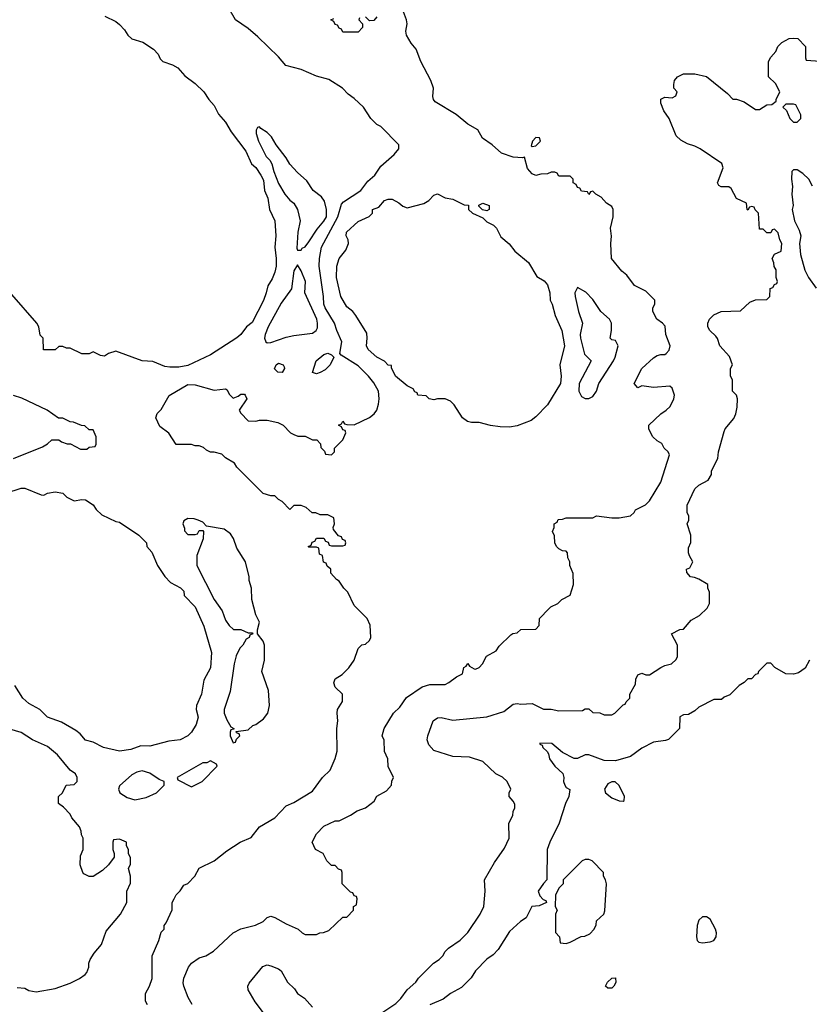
# Model space of a CAD drawing. Header units: inches. Extents: x 1793389 to 1900389, y 320802 to 470796.
# Tile 73 of 256: x 1855223 to 1859394, y 341253 to 346451. Entities that reach past the tile are written whole.
import ezdxf

# ---------------------------------------------------------------- set-up
doc = ezdxf.new("R2010")
doc.units = ezdxf.units.IN
doc.header["$MEASUREMENT"] = 0
doc.layers.add('B8354', color=7, linetype='Continuous')

msp = doc.modelspace()

# ---------------------------------------------------------------- linework, layer by layer
at = {"layer": 'B8354', "color": 2}
for points, elevation in [([(1856132.9, 341252.9), (1856113.2, 341290), (1856089.3, 341350), (1856086.8, 341366.8), (1856090, 341392), (1856114, 341450), (1856130, 341471), (1856170, 341498), (1856206, 341510), (1856245.6, 341534.4), (1856350, 341631), (1856390, 341651), (1856469.1, 341670.9), (1856508, 341690), (1856530, 341711.3), (1856550, 341718), (1856570, 341711.3), (1856630, 341678), (1856694, 341650), (1856714, 341630), (1856730, 341622), (1856790, 341622), (1856808.4, 341631.6), (1856827.3, 341632.7), (1856856.4, 341643.6), (1856930, 341714), (1856950, 341714), (1856986, 341750), (1856986, 341770), (1857002, 341778), (1857006, 341810), (1857002, 341822), (1856990, 341826), (1856982, 341842), (1856970, 341846), (1856926, 341890), (1856926, 341950), (1856922, 341962), (1856907.3, 341967.3), (1856890, 341986), (1856870, 341986), (1856846, 342010), (1856826, 342050), (1856786, 342070), (1856768, 342110), (1856790, 342154), (1856830, 342194), (1856890, 342222), (1856910, 342222), (1856970, 342251.3), (1857005.6, 342274.4), (1857048.9, 342291.1), (1857094.6, 342325.4), (1857110, 342352), (1857160.4, 342379.6), (1857186, 342410), (1857188.4, 342431.6), (1857198, 342450), (1857168.4, 342508.4), (1857168, 342550), (1857148.9, 342588.9), (1857148.4, 342648.4), (1857138, 342670), (1857148, 342710), (1857198, 342790), (1857230, 342822), (1857266.8, 342873.2), (1857348, 342930), (1857390, 342942), (1857470, 342942), (1857490, 342952), (1857530, 342982), (1857562, 342998), (1857568.4, 343031.6), (1857582, 343038), (1857590, 343052), (1857598, 343038), (1857623.6, 343023.6), (1857630, 343022), (1857650, 343032), (1857668, 343050), (1857688.9, 343091.1), (1857740.4, 343119.6), (1857756.4, 343143.6), (1857816.4, 343203.6), (1857828.4, 343211.6), (1857850, 343214), (1857870, 343232), (1857950, 343234), (1857967.3, 343252.7), (1857968, 343290), (1858018, 343342), (1858028.4, 343351.6), (1858066, 343370), (1858086, 343390), (1858130, 343414), (1858148, 343470), (1858147.3, 343527.3), (1858128, 343570), (1858128, 343590), (1858118, 343610), (1858116.4, 343636.4), (1858110, 343646), (1858090, 343648), (1858070, 343658), (1858058, 343670), (1858048.9, 343688.9), (1858047.3, 343727.3), (1858038, 343750), (1858046, 343770), (1858046, 343790), (1858062, 343798), (1858067.3, 343812.7), (1858090, 343814), (1858110, 343822), (1858250, 343822), (1858270, 343832), (1858350, 343821), (1858390, 343821), (1858450, 343832), (1858468, 343850), (1858475.3, 343864.7), (1858528.9, 343891.1), (1858550, 343912), (1858608.7, 344010), (1858654.6, 344154.6), (1858648, 344170), (1858628, 344190), (1858614.6, 344214.6), (1858590, 344228), (1858568, 344250), (1858546, 344290), (1858546, 344310), (1858608.9, 344371.1), (1858638, 344390), (1858658, 344410), (1858678, 344450), (1858682, 344470), (1858670, 344506), (1858656.4, 344516.4), (1858571.1, 344508.9), (1858510, 344518), (1858488.7, 344508.7), (1858468.7, 344530), (1858508.7, 344610), (1858570, 344666), (1858590, 344678), (1858610, 344684.7), (1858630, 344684.7), (1858638, 344690), (1858653.6, 344706.4), (1858658, 344730), (1858635.3, 344790), (1858632.9, 344832.9), (1858618, 344850), (1858588, 344870), (1858568, 344910), (1858568, 344930), (1858578, 344950), (1858578, 344970), (1858530, 345018), (1858470, 345048.7), (1858430, 345102), (1858404.1, 345124.1), (1858349.3, 345190), (1858345.2, 345270), (1858348.9, 345308.9), (1858344, 345350), (1858358, 345410), (1858358, 345450), (1858350, 345466), (1858323.1, 345483.1), (1858294.6, 345514.6), (1858266, 345530), (1858250, 345546), (1858238, 345542), (1858230, 345528), (1858222, 345542), (1858190, 345546), (1858182, 345562), (1858170, 345566), (1858162, 345582), (1858146, 345590), (1858146, 345610), (1858130, 345626), (1858070, 345626), (1858062, 345642), (1858050, 345646), (1858030, 345646), (1858010, 345638), (1857976.4, 345636.4), (1857950, 345628.7), (1857930, 345638), (1857905.2, 345665.2), (1857890, 345726), (1857878, 345722), (1857830, 345726), (1857767.5, 345747.5), (1857719, 345790), (1857666.6, 345826.6), (1857642, 345870), (1857590, 345899), (1857528.7, 345950), (1857418, 346018), (1857408.7, 346030), (1857405.6, 346045.6), (1857409.2, 346090), (1857394, 346130), (1857342, 346230), (1857316.4, 346296.4), (1857290, 346328), (1857265.2, 346370), (1857262.7, 346390), (1857269.2, 346430), (1857265.2, 346450), (1857228.9, 346548.9)], 190), ([(1855898, 341250), (1855888, 341270), (1855888, 341310), (1855908.7, 341350), (1855922, 341390), (1855922, 341510), (1855958, 341590), (1855970, 341634), (1855986, 341650), (1855986, 341670), (1855996.4, 341683.6), (1856027.3, 341752.7), (1856028, 341790), (1856038, 341810), (1856049.1, 341830.9), (1856070, 341852), (1856090, 341882), (1856110, 341892), (1856148, 341930), (1856170, 341972), (1856250, 342011.3), (1856316.5, 342063.5), (1856388, 342110), (1856445.6, 342134.4), (1856488.7, 342190), (1856570, 342238), (1856630, 342302), (1856670, 342318), (1856770, 342378), (1856822, 342450), (1856862, 342490), (1856889.3, 342550.7), (1856899.3, 342590), (1856897.2, 342710), (1856902.7, 342750), (1856899, 342790), (1856902, 342810), (1856928.4, 342851.6), (1856928, 342890), (1856890, 342928), (1856882, 342950), (1856890, 342971.3), (1856925.6, 342994.4), (1856962, 343030), (1856988.7, 343070), (1857010, 343132), (1857030, 343152), (1857050, 343154), (1857070, 343174), (1857078, 343190), (1857074.6, 343254.6), (1857058, 343290), (1856990, 343358), (1856955.3, 343430), (1856935.3, 343450), (1856910, 343488), (1856896.4, 343496.4), (1856866, 343530), (1856866, 343550), (1856847.3, 343567.3), (1856842, 343582), (1856827.3, 343587.3), (1856822, 343622), (1856806, 343630), (1856802, 343662), (1856790, 343666), (1856750, 343666), (1856746, 343670), (1856762, 343678), (1856767.3, 343692.7), (1856782, 343698), (1856790, 343714), (1856830, 343714), (1856838, 343698), (1856852.7, 343692.7), (1856858, 343678), (1856870, 343674), (1856930, 343674), (1856942, 343678), (1856946, 343690), (1856942, 343702), (1856927.3, 343707.3), (1856922, 343722), (1856907.3, 343727.3), (1856880.4, 343760.4), (1856878, 343770), (1856886, 343790), (1856882, 343822), (1856850, 343838), (1856810, 343838), (1856787.3, 343847.3), (1856768.4, 343848.4), (1856736.4, 343876.4), (1856710, 343886), (1856670, 343886), (1856650, 343866), (1856608.4, 343908.4), (1856590, 343918), (1856570, 343938), (1856550, 343938), (1856508, 343950), (1856369.3, 344089.3), (1856358, 344110), (1856310, 344138), (1856290, 344158), (1856250, 344168), (1856230, 344168), (1856210, 344178), (1856193.6, 344193.6), (1856170, 344202), (1856150, 344202), (1856130, 344208.7), (1856049.1, 344209.1), (1856010, 344268.7), (1855963.1, 344303.1), (1855942, 344350), (1855948.4, 344371.6), (1855970, 344394), (1856012.5, 344467.5), (1856110, 344524.7), (1856150, 344524), (1856250, 344496), (1856310, 344502), (1856318, 344498), (1856330, 344474), (1856350, 344454), (1856376.4, 344463.6), (1856390, 344474), (1856410, 344474), (1856414, 344470), (1856422, 344450), (1856382, 344390), (1856390, 344374), (1856430, 344334), (1856470, 344331.3), (1856490, 344338), (1856530, 344338), (1856585.4, 344325.4), (1856614, 344310), (1856654, 344270), (1856670, 344262), (1856692.7, 344252.7), (1856730, 344252), (1856770, 344234), (1856792.7, 344232.7), (1856811.6, 344211.6), (1856812.7, 344192.7), (1856832.7, 344172.7), (1856838, 344158), (1856870, 344154), (1856886, 344170), (1856886, 344190), (1856930, 344234), (1856946, 344270), (1856942, 344282), (1856930, 344286), (1856922, 344302), (1856906, 344310), (1856922, 344318), (1856930, 344331.3), (1856938, 344318), (1856950, 344314), (1856990, 344312), (1857070, 344352), (1857095.3, 344370), (1857108.7, 344390), (1857118, 344422), (1857121.2, 344450), (1857118, 344490), (1857093.6, 344533.6), (1857065.1, 344570), (1857010, 344624.5), (1856920.2, 344680.2), (1856914, 344690), (1856923.7, 344750), (1856897.6, 344810), (1856886, 344850), (1856836.2, 344930), (1856829.6, 344950), (1856827.8, 344990), (1856805.1, 345150), (1856806, 345190), (1856817.6, 345250), (1856904, 345410), (1856922.4, 345477.6), (1856934, 345490), (1857024, 345550), (1857060.9, 345599.1), (1857099, 345630), (1857130, 345678), (1857200.4, 345739.6), (1857226, 345770), (1857226, 345790), (1857130, 345888), (1857110, 345898), (1857078, 345930), (1857038, 345990), (1856990, 346035.3), (1856958, 346058), (1856928, 346090), (1856855.1, 346135.1), (1856790, 346153.2), (1856709.1, 346189.1), (1856628, 346210), (1856590, 346255.3), (1856480.2, 346360.2), (1856430, 346404), (1856362, 346450), (1856329.5, 346509.5)], 194), ([(1855672, 346470), (1855730, 346441), (1855750, 346426), (1855777.1, 346397.1), (1855793.4, 346370), (1855814.8, 346350), (1855872.4, 346332.4), (1855930, 346296.3), (1855954, 346270), (1855965.2, 346245.2), (1855978, 346230), (1856030, 346212.7), (1856057.3, 346197.3), (1856095.2, 346155.2), (1856150, 346114.8), (1856194.8, 346070), (1856221, 346030), (1856250, 345998), (1856272.7, 345952.7), (1856310, 345911), (1856339.9, 345859.9), (1856417.2, 345757.2), (1856447.3, 345690), (1856470, 345670.6), (1856497, 345630), (1856510, 345604.7), (1856515.5, 345550), (1856532.7, 345510), (1856543, 345450), (1856570.5, 345390), (1856575.5, 345310), (1856570.7, 345250), (1856578, 345190), (1856577.1, 345150), (1856570, 345118), (1856556.1, 345083.9), (1856532.8, 345047.2), (1856525.5, 345010), (1856510, 344968.7), (1856450, 344852.7), (1856420.7, 344830), (1856390.6, 344790), (1856370, 344772.3), (1856230, 344682), (1856110, 344625.2), (1856063.5, 344616.5), (1856016.5, 344616.5), (1855990, 344621.2), (1855926.8, 344646.8), (1855869.7, 344649.7), (1855730, 344701.2), (1855692, 344690), (1855670, 344675.3), (1855650, 344678), (1855610, 344698), (1855590, 344688), (1855550, 344688), (1855490, 344718), (1855470, 344718), (1855450, 344726), (1855430, 344726), (1855410, 344708), (1855348.4, 344708.4), (1855346, 344770), (1855330, 344786), (1855324, 344830), (1855314, 344850), (1855180.9, 345000.9)], 194), ([(1857018, 346462), (1857014, 346450), (1857034, 346430), (1857034, 346410), (1857010, 346386), (1856930, 346386), (1856922, 346402), (1856910, 346406), (1856902, 346422), (1856890, 346426), (1856882, 346442), (1856866, 346450), (1856882, 346458)], 190), ([(1857110, 346466), (1857092.7, 346447.3), (1857070, 346446), (1857050, 346466)], 190), ([(1857110, 341191.3), (1857210, 341258), (1857235.5, 341284.5), (1857268.7, 341330), (1857315.3, 341370), (1857330, 341391.3), (1857409.3, 341470.7), (1857438, 341490), (1857458, 341510), (1857470, 341532), (1857488, 341550), (1857550, 341592), (1857590, 341632), (1857655.3, 341730), (1857674, 341770), (1857682, 341850), (1857678, 341910), (1857730, 342002), (1857783.1, 342076.9), (1857808, 342130), (1857806, 342210), (1857828, 342250), (1857828.9, 342271.1), (1857838, 342290), (1857838, 342310), (1857830, 342326), (1857808, 342350), (1857808, 342370), (1857818, 342390), (1857798, 342430), (1857773.2, 342453.2), (1857738, 342470), (1857670, 342535.3), (1857598, 342558), (1857510, 342562), (1857410, 342593.2), (1857383.3, 342623.3), (1857375.1, 342650), (1857378, 342670), (1857406.6, 342750), (1857430, 342765.5), (1857450, 342768.2), (1857510, 342753.4), (1857690, 342770.8), (1857780.2, 342799.8), (1857830, 342838), (1857850, 342842), (1857870, 342838), (1857930, 342842), (1857990, 342812), (1858030, 342812), (1858070, 342802), (1858195.3, 342804.7), (1858210, 342814), (1858230, 342814), (1858250, 342794), (1858287.3, 342792.7), (1858310, 342782), (1858350, 342782), (1858366, 342790), (1858410, 342834), (1858422, 342838), (1858426, 342850), (1858446, 342870), (1858446, 342890), (1858476.4, 342943.6), (1858478, 342970), (1858487.3, 342992.7), (1858510, 343002), (1858530, 342992), (1858550, 342992), (1858608.7, 343031.3), (1858630, 343042), (1858666, 343050), (1858690, 343074), (1858698, 343090), (1858698, 343150), (1858666, 343210), (1858710, 343232), (1858730, 343234), (1858770, 343282), (1858814.6, 343305.4), (1858854.6, 343345.4), (1858866, 343370), (1858866, 343430), (1858858, 343450), (1858858, 343470), (1858810, 343498), (1858787.3, 343507.3), (1858766, 343510), (1858747.3, 343532.7), (1858746, 343550), (1858762, 343558), (1858778, 343590), (1858760.4, 343620.4), (1858756.4, 343636.4), (1858756.4, 343663.6), (1858768.4, 343691.6), (1858768.7, 343730), (1858748.7, 343790), (1858758, 343810), (1858758, 343830), (1858748, 343850), (1858748.4, 343888.4), (1858790, 343974), (1858810, 343994), (1858860.4, 344019.6), (1858878, 344050), (1858878, 344070), (1858910, 344134), (1858914, 344170), (1858943.3, 344276.7), (1858950, 344291), (1858994.8, 344345.2), (1859005.2, 344370), (1859013.6, 344406.4), (1859015.3, 344450), (1859008.9, 344468.9), (1858988.7, 344490), (1858988, 344550), (1858978, 344570), (1858978, 344610), (1858988.7, 344630), (1858973.2, 344673.2), (1858922, 344730), (1858909, 344769), (1858900.4, 344780.4), (1858868, 344810), (1858858, 344830), (1858858, 344850), (1858866, 344870), (1858890, 344894), (1858928.4, 344911.6), (1859030, 344914), (1859080.4, 344959.6), (1859110, 344972), (1859170, 344974), (1859186, 344990), (1859187.3, 345032.7), (1859202, 345038), (1859210, 345054), (1859222, 345058), (1859226, 345070), (1859218, 345090), (1859218, 345130), (1859208.4, 345148.4), (1859207.3, 345167.3), (1859198, 345190), (1859210, 345214), (1859246, 345230), (1859248, 345270), (1859238, 345290), (1859230, 345326), (1859210, 345346), (1859198, 345342), (1859190, 345326), (1859170, 345326), (1859150, 345346), (1859130, 345346), (1859126, 345430), (1859107.3, 345447.3), (1859102, 345462), (1859090, 345466), (1859078, 345462), (1859070, 345446), (1859066, 345450), (1859062, 345482), (1859010, 345508), (1858980.4, 345560.4), (1858968.4, 345568.4), (1858928.4, 345568.4), (1858916.4, 345576.4), (1858909, 345590), (1858939, 345670), (1858932.1, 345692.1), (1858818, 345770), (1858790, 345784), (1858750, 345795.3), (1858714.6, 345814.6), (1858690, 345838), (1858654, 345930), (1858625.2, 345970), (1858609.2, 346010), (1858608.7, 346031.3), (1858630, 346042), (1858670, 346038), (1858688, 346050), (1858695.3, 346070), (1858678, 346090), (1858678, 346110), (1858682, 346130), (1858698, 346150), (1858730, 346164.7), (1858790, 346166), (1858850, 346150.8), (1858962, 346062), (1858990, 346032), (1859010, 346032), (1859050, 346018), (1859110, 345978), (1859130, 345978), (1859170, 346002), (1859196.4, 346003.6), (1859218, 346022), (1859218, 346030), (1859238, 346070), (1859214.6, 346114.6), (1859178, 346150), (1859178, 346230), (1859190, 346254), (1859216.4, 346283.6), (1859228, 346310), (1859248.9, 346331.1), (1859288.4, 346351.6), (1859310, 346354), (1859332.7, 346352.7), (1859374, 346310), (1859374, 346250), (1859378, 346238), (1859451.6, 346231.6)], 186), ([(1859410, 345572), (1859391.3, 345610), (1859359.8, 345639.8), (1859330, 345658), (1859310, 345658), (1859302, 345650), (1859299, 345610), (1859305.2, 345570), (1859301.2, 345530), (1859308.7, 345470), (1859304, 345450), (1859315.3, 345390), (1859340.2, 345340.2), (1859349, 345310), (1859342.7, 345270), (1859347.5, 345212.5), (1859370, 345129), (1859389.8, 345089.8), (1859430, 345034.5)], 182), ([(1855190, 344134), (1855343.1, 344196.9), (1855370, 344212), (1855392.7, 344232.7), (1855430, 344234), (1855443.6, 344223.6), (1855472.7, 344212.7), (1855491.6, 344211.6), (1855543.6, 344183.6), (1855576.4, 344183.6), (1855590, 344194), (1855622, 344198), (1855626, 344210), (1855626, 344250), (1855610, 344286), (1855590, 344286), (1855567.3, 344307.3), (1855548.4, 344308.4), (1855507.3, 344327.3), (1855488.4, 344328.4), (1855450, 344348), (1855428.4, 344348.4), (1855368, 344390), (1855233.8, 344453.8), (1855190, 344467)], 198), ([(1855150, 343951.3), (1855230, 343978), (1855250, 343978), (1855336.4, 343943.6), (1855350, 343942), (1855370, 343952), (1855410, 343958), (1855450, 343952), (1855471.1, 343931.1), (1855510, 343911.3), (1855550, 343918), (1855570, 343916), (1855611.3, 343890), (1855626, 343866), (1855656.9, 343836.9), (1855730, 343802), (1855750, 343798), (1855852, 343730), (1855892, 343690), (1855894, 343670), (1855919.8, 343639.8), (1855951.3, 343570), (1855990, 343512), (1856019.6, 343479.6), (1856072, 343452), (1856090, 343434), (1856092, 343412), (1856150, 343352), (1856194.8, 343250), (1856236, 343110), (1856230.8, 343030), (1856195.3, 342964.7), (1856182.8, 342890), (1856156, 342830), (1856154.8, 342810), (1856166, 342770), (1856154.8, 342730), (1856131, 342690), (1856111.3, 342670), (1856070, 342649.2), (1856010, 342642), (1855910, 342615.3), (1855862, 342618), (1855810, 342599), (1855750, 342589.2), (1855666, 342610), (1855610, 342638), (1855570, 342648.7), (1855542, 342682), (1855519.3, 342699.3), (1855443.1, 342743.1), (1855370, 342768.7), (1855329.3, 342809.3), (1855270, 342841.2), (1855239, 342870), (1855196.5, 342936.5)], 194), ([(1859395.3, 343070), (1859372.9, 343027.1), (1859336.5, 343003.5), (1859310, 342996), (1859270, 342998), (1859211.6, 343031.6), (1859190, 343054), (1859170, 343054), (1859126, 343010), (1859122, 342998), (1859110, 342994), (1859088, 342972), (1859069.1, 342970.9), (1859050, 342952), (1859023.1, 342936.9), (1858973.6, 342886.4), (1858944.7, 342875.3), (1858930, 342862), (1858890, 342862), (1858810, 342822), (1858790, 342802), (1858756.4, 342783.6), (1858730, 342782), (1858710, 342771.3), (1858708, 342710), (1858650, 342652), (1858634.6, 342645.4), (1858570, 342638), (1858510, 342606), (1858450, 342561), (1858370, 342538), (1858310, 342541), (1858230, 342570.8), (1858209.3, 342570.7), (1858170, 342551.3), (1858151.6, 342551.6), (1858090, 342582), (1858034, 342630), (1857970, 342632), (1857970, 342626), (1857982, 342622), (1857986, 342610), (1858008.9, 342588.9), (1858016.4, 342576.4), (1858022, 342550), (1858049, 342510), (1858092.5, 342472.5), (1858097.2, 342450), (1858095.3, 342430), (1858102, 342410), (1858110, 342398), (1858128, 342388), (1858124, 342350), (1858106.3, 342313.7), (1858073.2, 342210), (1858023.7, 342110), (1858009.2, 342070), (1858008, 341910), (1857989.1, 341890.9), (1857962, 341850), (1857970, 341826), (1857987.3, 341807.3), (1858002, 341802), (1858006, 341790), (1857967.3, 341772.7), (1857928, 341770), (1857898, 341710), (1857868, 341690), (1857810, 341638), (1857750, 341542), (1857724.7, 341515.3), (1857690, 341491.3), (1857630, 341431), (1857606.8, 341393.2), (1857557, 341343), (1857498, 341310), (1857459.3, 341280.7), (1857389, 341250)], 182), ([(1855210, 341342), (1855250, 341338), (1855270, 341326), (1855310, 341318.8), (1855410, 341336), (1855490, 341364.7), (1855538, 341390), (1855568, 341410), (1855578, 341422), (1855588.7, 341450), (1855588.7, 341470), (1855595.3, 341490), (1855616.5, 341523.5), (1855655.3, 341570), (1855680.2, 341639.8), (1855755.3, 341730), (1855788, 341790), (1855788, 341850), (1855807.3, 341892.7), (1855808, 341930), (1855798, 341970), (1855807.3, 341992.7), (1855808, 342010), (1855807.3, 342027.3), (1855798, 342050), (1855798, 342070), (1855786, 342090), (1855786, 342110), (1855750, 342126), (1855718, 342122), (1855714, 342110), (1855714, 342070), (1855722, 342050), (1855722, 342030), (1855691.1, 341988.9), (1855659.8, 341960.2), (1855610, 341928.7), (1855590, 341928.7), (1855562, 341942), (1855555.3, 341950), (1855542, 341990), (1855543.1, 342036.9), (1855558, 342070), (1855558, 342130), (1855548.4, 342148.4), (1855547.3, 342167.3), (1855538, 342190), (1855498, 342238), (1855490, 342258), (1855454.6, 342294.6), (1855427.3, 342312.7), (1855428, 342350), (1855448, 342370), (1855468.9, 342411.1), (1855510, 342414), (1855526, 342430), (1855526, 342450), (1855518, 342470), (1855488.9, 342488.9), (1855422, 342570), (1855370, 342614), (1855289.4, 342649.4), (1855230, 342688.7), (1855170, 342706)], 198), ([(1856510, 341208), (1856466.3, 341266.3), (1856428.7, 341330), (1856428, 341350), (1856434.6, 341365.4), (1856506.3, 341453.7), (1856530, 341461), (1856550, 341456), (1856590, 341441), (1856604.7, 341430), (1856638, 341370), (1856674.4, 341334.4), (1856691, 341311), (1856726.4, 341286.4), (1856770, 341238)], 186)]:
    msp.add_lwpolyline(points, dxfattribs=dict(at, elevation=elevation))
for points, elevation in [([(1859310, 346006), (1859270, 346006), (1859254, 345990), (1859272.7, 345972.7), (1859290.8, 345930), (1859310, 345910.8), (1859330, 345910.8), (1859349.2, 345930), (1859349.1, 345949.1), (1859322, 346002)], 186), ([(1856490, 345886), (1856478, 345882), (1856472, 345868), (1856471.3, 345850), (1856484, 345810), (1856524.9, 345730), (1856544, 345710), (1856554.8, 345690), (1856564.9, 345650), (1856590, 345586), (1856622.8, 345530), (1856650, 345498), (1856670, 345482), (1856691, 345450), (1856704.7, 345390), (1856691.3, 345330), (1856686, 345246), (1856690, 345234), (1856710, 345234), (1856715.3, 345244.7), (1856730, 345252), (1856750, 345278), (1856793.8, 345346.2), (1856830, 345387.3), (1856842.9, 345410), (1856843.6, 345450), (1856832.7, 345492.7), (1856816.6, 345516.6), (1856773.2, 345550), (1856740.1, 345600.1), (1856690, 345644), (1856649.4, 345689.4), (1856630, 345722), (1856577.2, 345790), (1856552.1, 345832.1), (1856530, 345855.3), (1856496.4, 345876.4)], 198), ([(1857950, 345828.7), (1857931.3, 345810), (1857925.4, 345785.4), (1857930, 345782), (1857950, 345786), (1857973.2, 345810), (1857968, 345828)], 190), ([(1857810, 344300.9), (1857761.5, 344301.5), (1857710, 344309.2), (1857650, 344325.2), (1857610, 344325.2), (1857588, 344330), (1857562, 344350), (1857518, 344418), (1857498, 344438), (1857470, 344449), (1857430, 344449), (1857410, 344444), (1857386, 344450), (1857370, 344466), (1857326, 344470), (1857322, 344482), (1857310, 344486), (1857302, 344502), (1857270, 344518), (1857208, 344570), (1857186, 344614), (1857186, 344626), (1857170, 344628), (1857149, 344649), (1857110, 344669), (1857064, 344710), (1857054, 344730), (1857059, 344770), (1857056.5, 344796.5), (1856999, 344890), (1856982, 344910), (1856950, 344935.3), (1856919.3, 344990), (1856896, 345090), (1856898, 345150), (1856909.6, 345190.4), (1856944.8, 345235.2), (1856959.3, 345270), (1856957.2, 345290), (1856946.6, 345310), (1856949.7, 345330.4), (1857010, 345386), (1857068.4, 345411.6), (1857086, 345430), (1857086, 345450), (1857119, 345461), (1857150, 345496), (1857170, 345504.7), (1857190, 345504.7), (1857225.4, 345485.4), (1857246.4, 345466.4), (1857270, 345458), (1857358.3, 345481.7), (1857383.9, 345496.1), (1857410, 345524.7), (1857430, 345531.3), (1857471, 345511), (1857510, 345504.7), (1857570, 345474), (1857592.7, 345472.7), (1857594, 345450), (1857614, 345430), (1857670, 345404.7), (1857690, 345384.7), (1857726, 345366), (1857742, 345350), (1857765.2, 345305.2), (1857807.5, 345267.5), (1857838, 345230), (1857911, 345170), (1857954.8, 345094.8), (1857992.8, 345072.8), (1858010, 345051.3), (1858022.8, 345010), (1858024.7, 344970), (1858036, 344950), (1858051, 344890), (1858086, 344810), (1858100.7, 344730), (1858075.6, 344630), (1858083.8, 344570), (1858079.1, 344530), (1858010, 344419), (1857950, 344354), (1857924.5, 344335.5), (1857850, 344306.6)], 190), ([(1857690, 345442), (1857667.3, 345447.3), (1857647.3, 345467.3), (1857647.3, 345472.7), (1857670, 345482), (1857702, 345470), (1857702, 345450)], 190), ([(1856690, 345158), (1856670, 345126), (1856658, 345030), (1856604.7, 344955.3), (1856534.8, 344830), (1856518.8, 344790), (1856516, 344770), (1856522, 344750), (1856530, 344744.7), (1856550, 344746.8), (1856630, 344774.8), (1856670, 344784), (1856770, 344796.3), (1856789.2, 344810), (1856795.1, 344824.9), (1856796.2, 344850), (1856791.5, 344870), (1856729.2, 345010), (1856732.7, 345070), (1856710, 345126)], 198), ([(1858170, 345038), (1858156, 345010), (1858157.3, 344990), (1858175.5, 344910), (1858196.3, 344850), (1858183.8, 344790), (1858184.4, 344770), (1858205.5, 344685.5), (1858242, 344650), (1858178.8, 344530), (1858176, 344490), (1858190, 344462), (1858210, 344452), (1858230, 344452), (1858250, 344462), (1858268.9, 344491.1), (1858282, 344530), (1858359, 344650), (1858369, 344670), (1858384, 344730), (1858370, 344758), (1858350, 344762), (1858342, 344770), (1858349.4, 344810.6), (1858349.5, 344849.5), (1858338, 344870), (1858292.7, 344910), (1858250, 344974), (1858213.6, 345013.6)], 194), ([(1856790, 344582), (1856769, 344589), (1856789.3, 344650.7), (1856830, 344684.7), (1856850, 344691.3), (1856870, 344682), (1856882, 344670), (1856862, 344630), (1856836.9, 344603.1), (1856810, 344588.7)], 194), ([(1856610, 344588.7), (1856586, 344590), (1856568, 344608), (1856578, 344630), (1856590, 344638), (1856614, 344630), (1856619.6, 344619.6), (1856622, 344610)], 194), ([(1856110, 343818), (1856090, 343806), (1856084.7, 343790), (1856092.7, 343767.3), (1856092.7, 343752.7), (1856110, 343734), (1856150, 343734), (1856162, 343738), (1856170, 343754), (1856190, 343754), (1856194, 343750), (1856192, 343710), (1856158, 343622), (1856158.8, 343570), (1856250, 343391.3), (1856292, 343330), (1856310, 343282), (1856330, 343254), (1856352.7, 343232.7), (1856390, 343232), (1856430, 343214), (1856450, 343214), (1856454, 343210), (1856438, 343202), (1856434, 343190), (1856419.6, 343180.4), (1856402, 343150), (1856386.4, 343133.6), (1856366.8, 343093.2), (1856356, 343050), (1856335.2, 342904.8), (1856302.8, 342810), (1856302.8, 342790), (1856316, 342756), (1856338, 342718), (1856354, 342710), (1856354, 342706), (1856338, 342702), (1856334, 342690), (1856334, 342670), (1856350, 342634), (1856362, 342638), (1856367.3, 342652.7), (1856386, 342670), (1856382, 342682), (1856367.3, 342687.3), (1856366, 342694), (1856430, 342702), (1856454, 342726), (1856470, 342731.3), (1856510, 342761), (1856534, 342790), (1856542, 342830), (1856537.2, 342910), (1856501.2, 343010), (1856516, 343070), (1856515.1, 343150), (1856509, 343170), (1856478, 343210), (1856478, 343230), (1856488.7, 343270), (1856469.2, 343309.2), (1856448.7, 343390), (1856448, 343450), (1856435.3, 343490), (1856435.3, 343510), (1856416, 343590), (1856370, 343662), (1856351.9, 343711.9), (1856337, 343737), (1856302, 343762), (1856210, 343778), (1856190, 343798), (1856166, 343810), (1856143.6, 343816.4)], 198), ([(1856230, 342538), (1856211.6, 342528.4), (1856190, 342528), (1856054, 342450), (1856058, 342438), (1856130, 342402), (1856186, 342430), (1856266, 342510), (1856262, 342522)], 198), ([(1855870, 342485.2), (1855841.4, 342478.6), (1855814.4, 342465.6), (1855750, 342406), (1855744.7, 342390), (1855752, 342370), (1855790, 342346), (1855830, 342332), (1855890, 342344.7), (1855946, 342370), (1855986, 342410), (1855986, 342430), (1855960.2, 342440.2), (1855910, 342474)], 198), ([(1858350, 342428.7), (1858330, 342418), (1858311.3, 342390), (1858318, 342370), (1858350, 342342.8), (1858390, 342326.8), (1858410, 342326), (1858415.3, 342330), (1858418, 342350), (1858390, 342408), (1858368.4, 342428.4)], 182), ([(1858230, 342018), (1858210, 342018), (1858194, 342010), (1858094, 341910), (1858094, 341890), (1858070, 341866), (1858054, 341830), (1858052, 341770), (1858062, 341750), (1858054, 341730), (1858052.7, 341632.7), (1858074, 341610), (1858078, 341578), (1858110, 341574), (1858130, 341582), (1858188.4, 341611.6), (1858207.3, 341612.7), (1858234.6, 341625.4), (1858258, 341650), (1858267.3, 341672.7), (1858270, 341694), (1858308, 341730), (1858313.6, 341746.4), (1858322, 341890), (1858318, 341910), (1858306, 341930), (1858306, 341950), (1858246, 342010)], 182), ([(1858850, 341715.3), (1858830, 341715.3), (1858810, 341698), (1858801, 341670), (1858798, 341610), (1858802, 341590), (1858810, 341582), (1858830, 341578), (1858870, 341582.8), (1858889.1, 341590.9), (1858902, 341610), (1858904, 341630), (1858899, 341650), (1858870, 341702)], 182), ([(1858330, 341338), (1858318, 341350), (1858328, 341370), (1858350, 341392), (1858370, 341394), (1858371.1, 341368.9), (1858362, 341350), (1858350, 341338)], 178)]:
    msp.add_lwpolyline(points, close=True, dxfattribs=dict(at, elevation=elevation))

doc.saveas('drawing.dxf')
